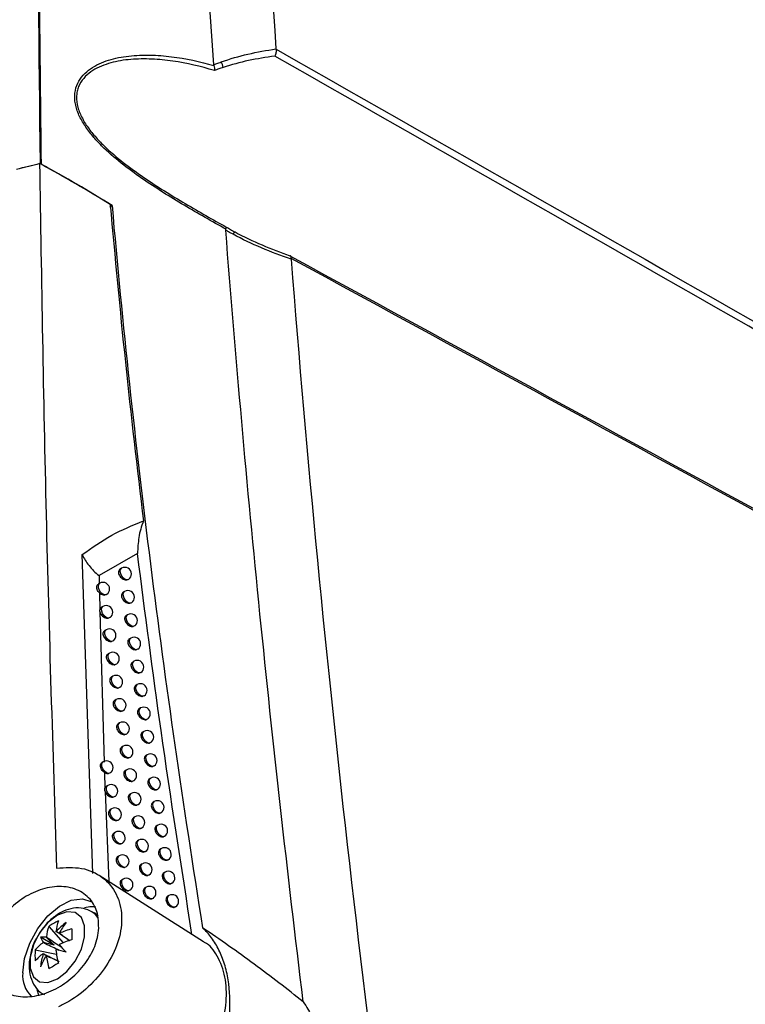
# Model space of a CAD drawing. Header units: millimetres. Extents: x 15336 to 16492, y 10123 to 11383.
# Tile 25 of 71: x 16325 to 16380, y 10346 to 10421. Entities that reach past the tile are written whole.
import ezdxf

# ---------------------------------------------------------------- set-up
doc = ezdxf.new("R2010")
doc.units = ezdxf.units.MM

msp = doc.modelspace()

# ---------------------------------------------------------------- linework, layer by layer
at = {"color": 7, "linetype": 'Continuous', "lineweight": 25}
for p, q in [((16324.717, 10409.95), (16326.47, 10410.381)), ((16331.828, 10407.084), (16331.984, 10407.174)), ((16330.522, 10356.311), (16329.722, 10380.592)), ((16333.923, 10380.663), (16330.998, 10378.993)), ((16332.711, 10379.55), (16332.611, 10379.492)), ((16330.998, 10378.993), (16331.01, 10378.37)), ((16331.047, 10378.402), (16330.945, 10378.343)), ((16331.024, 10377.667), (16331.051, 10376.379)), ((16332.94, 10377.78), (16332.841, 10377.723)), ((16331.289, 10376.634), (16331.183, 10376.573)), ((16331.054, 10376.243), (16331.051, 10376.379)), ((16331.054, 10376.243), (16331.374, 10364.788)), ((16333.173, 10376.009), (16333.076, 10375.952)), ((16331.535, 10374.864), (16331.431, 10374.804)), ((16333.411, 10374.236), (16333.315, 10374.18)), ((16331.786, 10373.092), (16331.683, 10373.033)), ((16333.653, 10372.461), (16333.558, 10372.406)), ((16332.041, 10371.319), (16331.939, 10371.26)), ((16333.899, 10370.684), (16333.805, 10370.63)), ((16332.3, 10369.543), (16332.2, 10369.486)), ((16334.149, 10368.906), (16334.056, 10368.852)), ((16332.563, 10367.766), (16332.464, 10367.709)), ((16334.404, 10367.126), (16334.312, 10367.073)), ((16332.83, 10365.988), (16332.732, 10365.931)), ((16334.663, 10365.344), (16334.572, 10365.292)), ((16331.311, 10364.806), (16331.224, 10364.756)), ((16331.402, 10363.993), (16331.444, 10362.801)), ((16333.102, 10364.207), (16333.005, 10364.151)), ((16331.665, 10363.004), (16331.563, 10362.945)), ((16334.926, 10363.56), (16334.836, 10363.509)), ((16331.453, 10362.545), (16331.731, 10355.697)), ((16333.447, 10362.4), (16333.352, 10362.345)), ((16335.193, 10361.775), (16335.104, 10361.724)), ((16331.949, 10361.224), (16331.848, 10361.166)), ((16333.725, 10360.617), (16333.631, 10360.562)), ((16335.464, 10359.988), (16335.377, 10359.937)), ((16332.237, 10359.443), (16332.137, 10359.385)), ((16334.006, 10358.831), (16333.913, 10358.778)), ((16335.74, 10358.199), (16335.653, 10358.149)), ((16332.528, 10357.659), (16332.43, 10357.603)), ((16334.291, 10357.044), (16334.2, 10356.991)), ((16336.019, 10356.409), (16335.934, 10356.359)), ((16338.951, 10351.107), (16331.013, 10356.154)), ((16332.824, 10355.874), (16332.727, 10355.818)), ((16334.581, 10355.255), (16334.49, 10355.203)), ((16336.303, 10354.617), (16336.218, 10354.568)), ((16330.673, 10353.269), (16330.46, 10353.392)), ((16330.928, 10353.073), (16330.673, 10353.269)), ((16327.173, 10352.269), (16328.253, 10351.024)), ((16327.583, 10350.838), (16326.541, 10351.44)), ((16326.139, 10350.478), (16327.757, 10350.165)), ((16326.267, 10347.458), (16326.39, 10347.056))]:
    msp.add_line(p, q, dxfattribs=at)
at = {"color": 7, "linetype": 'Continuous', "lineweight": 25, "flags": 128}
for points in [[(16333.117, 10378.66), (16332.982, 10378.697), (16332.845, 10378.798), (16332.725, 10378.948), (16332.642, 10379.125), (16332.608, 10379.3), (16332.628, 10379.447), (16332.7, 10379.542), (16332.711, 10379.55)], [(16331.439, 10377.513), (16331.291, 10377.564), (16331.144, 10377.689), (16331.024, 10377.866), (16330.955, 10378.061), (16330.948, 10378.239), (16331.005, 10378.368), (16331.047, 10378.402)], [(16333.348, 10376.891), (16333.214, 10376.926), (16333.076, 10377.027), (16332.955, 10377.177), (16332.871, 10377.354), (16332.837, 10377.53), (16332.857, 10377.677), (16332.929, 10377.773), (16332.94, 10377.78)], [(16331.683, 10375.745), (16331.535, 10375.795), (16331.387, 10375.92), (16331.267, 10376.096), (16331.198, 10376.292), (16331.191, 10376.471), (16331.248, 10376.6), (16331.289, 10376.634)], [(16333.584, 10375.119), (16333.45, 10375.153), (16333.311, 10375.254), (16333.19, 10375.404), (16333.105, 10375.581), (16333.07, 10375.758), (16333.091, 10375.906), (16333.163, 10376.002), (16333.173, 10376.009)], [(16331.932, 10373.975), (16331.784, 10374.024), (16331.635, 10374.148), (16331.515, 10374.325), (16331.444, 10374.521), (16331.437, 10374.701), (16331.494, 10374.83), (16331.535, 10374.864)], [(16333.825, 10373.346), (16333.69, 10373.379), (16333.551, 10373.479), (16333.429, 10373.629), (16333.343, 10373.807), (16333.308, 10373.984), (16333.328, 10374.133), (16333.401, 10374.229), (16333.411, 10374.236)], [(16332.186, 10372.203), (16332.037, 10372.251), (16331.888, 10372.374), (16331.766, 10372.551), (16331.695, 10372.748), (16331.688, 10372.929), (16331.745, 10373.059), (16331.786, 10373.092)], [(16334.069, 10371.572), (16333.934, 10371.603), (16333.794, 10371.702), (16333.672, 10371.852), (16333.586, 10372.031), (16333.55, 10372.208), (16333.57, 10372.358), (16333.643, 10372.455), (16333.653, 10372.461)], [(16332.443, 10370.429), (16332.309, 10370.467), (16332.173, 10370.569), (16332.054, 10370.719), (16331.972, 10370.895), (16331.938, 10371.069), (16331.958, 10371.215), (16332.029, 10371.311), (16332.041, 10371.319)], [(16334.318, 10369.795), (16334.183, 10369.825), (16334.043, 10369.923), (16333.919, 10370.074), (16333.832, 10370.253), (16333.796, 10370.431), (16333.816, 10370.581), (16333.889, 10370.678), (16333.899, 10370.684)], [(16332.705, 10368.654), (16332.571, 10368.691), (16332.434, 10368.792), (16332.314, 10368.942), (16332.231, 10369.118), (16332.197, 10369.293), (16332.217, 10369.439), (16332.288, 10369.536), (16332.3, 10369.543)], [(16334.571, 10368.017), (16334.436, 10368.046), (16334.295, 10368.143), (16334.171, 10368.293), (16334.083, 10368.473), (16334.046, 10368.652), (16334.067, 10368.803), (16334.14, 10368.9), (16334.149, 10368.906)], [(16332.971, 10366.877), (16332.836, 10366.913), (16332.699, 10367.013), (16332.579, 10367.163), (16332.495, 10367.34), (16332.46, 10367.515), (16332.48, 10367.662), (16332.551, 10367.759), (16332.563, 10367.766)], [(16334.829, 10366.237), (16334.694, 10366.264), (16334.552, 10366.361), (16334.427, 10366.511), (16334.338, 10366.691), (16334.301, 10366.871), (16334.321, 10367.023), (16334.395, 10367.12), (16334.404, 10367.126)], [(16333.241, 10365.098), (16333.106, 10365.132), (16332.968, 10365.232), (16332.847, 10365.383), (16332.762, 10365.559), (16332.727, 10365.736), (16332.747, 10365.883), (16332.819, 10365.98), (16332.83, 10365.988)], [(16335.091, 10364.455), (16334.955, 10364.481), (16334.813, 10364.577), (16334.687, 10364.727), (16334.598, 10364.908), (16334.56, 10365.089), (16334.58, 10365.241), (16334.654, 10365.339), (16334.663, 10365.344)], [(16331.709, 10363.917), (16331.561, 10363.965), (16331.412, 10364.089), (16331.291, 10364.265), (16331.22, 10364.462), (16331.212, 10364.642), (16331.269, 10364.772), (16331.311, 10364.806)], [(16333.515, 10363.318), (16333.38, 10363.351), (16333.241, 10363.45), (16333.12, 10363.6), (16333.034, 10363.777), (16332.999, 10363.954), (16333.018, 10364.103), (16333.09, 10364.2), (16333.102, 10364.207)], [(16332.066, 10362.115), (16331.917, 10362.161), (16331.768, 10362.284), (16331.646, 10362.461), (16331.574, 10362.658), (16331.566, 10362.839), (16331.623, 10362.97), (16331.665, 10363.004)], [(16335.357, 10362.672), (16335.221, 10362.696), (16335.078, 10362.791), (16334.951, 10362.942), (16334.861, 10363.123), (16334.823, 10363.305), (16334.843, 10363.457), (16334.918, 10363.556), (16334.926, 10363.56)], [(16333.864, 10361.511), (16333.729, 10361.542), (16333.589, 10361.641), (16333.467, 10361.791), (16333.38, 10361.969), (16333.344, 10362.147), (16333.364, 10362.296), (16333.437, 10362.393), (16333.447, 10362.4)], [(16335.627, 10360.887), (16335.492, 10360.909), (16335.348, 10361.004), (16335.22, 10361.154), (16335.129, 10361.336), (16335.09, 10361.519), (16335.11, 10361.672), (16335.186, 10361.771), (16335.193, 10361.775)], [(16332.353, 10360.335), (16332.219, 10360.372), (16332.082, 10360.473), (16331.963, 10360.623), (16331.88, 10360.798), (16331.846, 10360.973), (16331.865, 10361.119), (16331.936, 10361.216), (16331.949, 10361.224)], [(16334.144, 10359.727), (16334.009, 10359.757), (16333.869, 10359.855), (16333.745, 10360.005), (16333.658, 10360.184), (16333.622, 10360.362), (16333.641, 10360.512), (16333.714, 10360.61), (16333.725, 10360.617)], [(16335.902, 10359.101), (16335.766, 10359.121), (16335.621, 10359.214), (16335.492, 10359.365), (16335.401, 10359.547), (16335.361, 10359.731), (16335.381, 10359.885), (16335.457, 10359.984), (16335.464, 10359.988)], [(16332.643, 10358.553), (16332.509, 10358.589), (16332.372, 10358.689), (16332.252, 10358.839), (16332.168, 10359.015), (16332.134, 10359.191), (16332.153, 10359.338), (16332.224, 10359.435), (16332.237, 10359.443)], [(16334.429, 10357.942), (16334.293, 10357.971), (16334.152, 10358.068), (16334.028, 10358.218), (16333.94, 10358.397), (16333.903, 10358.576), (16333.923, 10358.727), (16333.996, 10358.825), (16334.006, 10358.831)], [(16336.181, 10357.312), (16336.045, 10357.331), (16335.899, 10357.423), (16335.769, 10357.574), (16335.676, 10357.757), (16335.637, 10357.942), (16335.657, 10358.097), (16335.733, 10358.195), (16335.74, 10358.199)], [(16332.938, 10356.77), (16332.804, 10356.804), (16332.666, 10356.904), (16332.545, 10357.054), (16332.461, 10357.231), (16332.425, 10357.406), (16332.445, 10357.554), (16332.516, 10357.651), (16332.528, 10357.659)], [(16334.717, 10356.155), (16334.582, 10356.182), (16334.44, 10356.279), (16334.315, 10356.429), (16334.226, 10356.609), (16334.189, 10356.789), (16334.208, 10356.94), (16334.282, 10357.038), (16334.291, 10357.044)], [(16336.464, 10355.523), (16336.328, 10355.539), (16336.181, 10355.631), (16336.05, 10355.781), (16335.957, 10355.965), (16335.916, 10356.151), (16335.936, 10356.306), (16336.013, 10356.405), (16336.019, 10356.409)], [(16333.237, 10354.985), (16333.102, 10355.018), (16332.964, 10355.117), (16332.842, 10355.267), (16332.757, 10355.444), (16332.721, 10355.621), (16332.741, 10355.769), (16332.812, 10355.867), (16332.824, 10355.874)], [(16335.01, 10354.367), (16334.874, 10354.392), (16334.732, 10354.488), (16334.606, 10354.638), (16334.516, 10354.818), (16334.478, 10354.999), (16334.498, 10355.151), (16334.572, 10355.25), (16334.581, 10355.255)], [(16325.192, 10348.729), (16325.326, 10349.835), (16325.717, 10350.998), (16326.33, 10352.114), (16327.11, 10353.085), (16327.989, 10353.824), (16328.887, 10354.264), (16329.726, 10354.368), (16330.378, 10354.16)], [(16336.751, 10353.731), (16336.615, 10353.746), (16336.468, 10353.836), (16336.336, 10353.987), (16336.241, 10354.171), (16336.2, 10354.358), (16336.22, 10354.514), (16336.298, 10354.614), (16336.303, 10354.617)], [(16327.829, 10348.268), (16328.548, 10348.83), (16329.18, 10349.617), (16329.65, 10350.533), (16329.899, 10351.47), (16329.899, 10352.313), (16329.65, 10352.961), (16329.18, 10353.336), (16328.548, 10353.393), (16327.829, 10353.124), (16327.11, 10352.562), (16326.477, 10351.776), (16326.008, 10350.859), (16325.758, 10349.922), (16325.758, 10349.079), (16326.008, 10348.431), (16326.477, 10348.056), (16327.11, 10348), (16327.829, 10348.268)], [(16330.735, 10353.774), (16330.299, 10353.768), (16329.883, 10353.677)], [(16330.912, 10352.949), (16330.724, 10353.188), (16330.457, 10353.394)]]:
    msp.add_lwpolyline(points, dxfattribs=at)
at = {"color": 7, "linetype": 'Continuous', "lineweight": 25}
for centre, radius, start, end in [((16339.221, 10417.493), 1.237, 9.25562, 29.97441), ((16341.556, 10404.833), 0.391, 122.58287, 157.046), ((16332.961, 10379.117), 0.5, 0, 119.99731), ((16332.961, 10379.117), 0.5, 305.74385, 0), ((16331.297, 10377.969), 0.5, 0, 119.99731), ((16331.297, 10377.969), 0.5, 307.34118, 0), ((16333.19, 10377.347), 0.5, 0, 119.99731), ((16333.19, 10377.347), 0.5, 305.48318, 0), ((16331.539, 10376.201), 0.5, 0, 119.99731), ((16331.539, 10376.201), 0.5, 307.04553, 0), ((16333.423, 10375.576), 0.5, 0, 119.99731), ((16331.785, 10374.431), 0.5, 0, 119.99731), ((16333.423, 10375.576), 0.5, 305.22555, 0), ((16331.785, 10374.431), 0.5, 306.75303, 0), ((16333.661, 10373.803), 0.5, 0, 119.99731), ((16333.661, 10373.803), 0.5, 304.97114, 0), ((16332.036, 10372.659), 0.5, 0, 119.99731), ((16332.036, 10372.659), 0.5, 306.46385, 0), ((16333.903, 10372.028), 0.5, 0, 119.99731), ((16333.903, 10372.028), 0.5, 304.72009, 0), ((16332.291, 10370.886), 0.5, 0, 119.99731), ((16332.291, 10370.886), 0.5, 306.17815, 0), ((16334.149, 10370.251), 0.5, 0, 119.99731), ((16334.149, 10370.251), 0.5, 304.47254, 0), ((16332.55, 10369.11), 0.5, 0, 119.99731), ((16332.55, 10369.11), 0.5, 305.8961, 0), ((16334.399, 10368.473), 0.5, 360, 119.99731), ((16334.399, 10368.473), 0.5, 304.22864, 360), ((16332.813, 10367.333), 0.5, 0, 119.99731), ((16332.813, 10367.333), 0.5, 305.61785, 0), ((16334.654, 10366.693), 0.5, 0, 119.99731), ((16334.654, 10366.693), 0.5, 303.98852, 0), ((16333.08, 10365.555), 0.5, 0, 119.99731), ((16333.08, 10365.555), 0.5, 305.34354, 0), ((16334.913, 10364.911), 0.5, 0, 119.99731), ((16331.561, 10364.373), 0.5, 0, 119.99731), ((16334.913, 10364.911), 0.5, 303.75228, 0), ((16331.561, 10364.373), 0.5, 306.6628, 0), ((16333.352, 10363.774), 0.5, 0, 119.99731), ((16333.352, 10363.774), 0.5, 305.07333, 0), ((16331.915, 10362.571), 0.5, 0, 119.99731), ((16335.176, 10363.127), 0.5, 0, 119.99731), ((16335.176, 10363.127), 0.5, 303.52003, 0), ((16331.915, 10362.571), 0.5, 306.30006, 0), ((16333.697, 10361.967), 0.5, 0, 119.99731), ((16333.697, 10361.967), 0.5, 304.74732, 0), ((16335.443, 10361.342), 0.5, 0, 119.99731), ((16332.199, 10360.791), 0.5, 0, 119.99731), ((16332.199, 10360.791), 0.5, 306.00812, 0), ((16333.975, 10360.184), 0.5, 0, 119.99731), ((16335.443, 10361.342), 0.5, 303.29187, 0), ((16333.975, 10360.184), 0.5, 304.48872, 0), ((16335.714, 10359.555), 0.5, 0, 119.99731), ((16332.487, 10359.01), 0.5, 0, 119.99731), ((16335.714, 10359.555), 0.5, 303.06785, 0), ((16332.487, 10359.01), 0.5, 305.7205, 0), ((16334.256, 10358.398), 0.5, 0, 119.99731), ((16332.778, 10357.226), 0.5, 0, 119.99731), ((16334.256, 10358.398), 0.5, 304.2345, 0), ((16335.99, 10357.766), 0.5, 0, 119.99731), ((16335.99, 10357.766), 0.5, 302.84803, 0), ((16332.778, 10357.226), 0.5, 305.43735, 0), ((16334.541, 10356.611), 0.5, 0, 119.99731), ((16334.541, 10356.611), 0.5, 303.98478, 0), ((16336.269, 10355.976), 0.5, 0, 119.99731), ((16333.074, 10355.441), 0.5, 0, 119.99731), ((16333.074, 10355.441), 0.5, 305.15878, 0), ((16336.269, 10355.976), 0.5, 302.63243, 0), ((16334.831, 10354.822), 0.5, 0, 119.99731), ((16334.831, 10354.822), 0.5, 303.73965, 0), ((16336.553, 10354.184), 0.5, 0, 119.99731), ((16336.553, 10354.184), 0.5, 302.42104, 0), ((16329.688, 10348.754), 4.322, 114.41448, 125.58014), ((16331.661, 10351.391), 3.977, 160.94251, 172.7771), ((16332.538, 10347.256), 6.677, 127.3542, 136.05953), ((16334.904, 10347.743), 8.026, 143.08991, 149.97661), ((16330.932, 10350.97), 3.977, 160.94251, 172.7771), ((16327.672, 10351.5), 0.394, 81.61704, 83.82756), ((16327.646, 10351.515), 0.394, 36.16344, 38.37367), ((16331.087, 10344.503), 7.888, 105.83196, 113.32458), ((16341.808, 10351.672), 12.88, 178.12904, 181.87096), ((16329.142, 10347.872), 3.977, 127.22027, 139.05585), ((16326.8, 10349.721), 1.739, 84.36132, 98.59216), ((16328.16, 10352.074), 1.739, 201.39277, 215.62609), ((16328.272, 10350.43), 1.652, 157.52421, 158.37381), ((16328.281, 10350.445), 1.652, 141.62597, 142.47561), ((16331.087, 10343.662), 7.888, 105.83196, 113.32458), ((16330.441, 10350.058), 4.323, 174.41747, 185.58253), ((16329.142, 10347.031), 3.977, 127.22027, 139.05585), ((16333.163, 10348.338), 6.677, 163.9403, 172.64573), ((16327.055, 10350.43), 0.394, 216.16344, 218.37367), ((16326.42, 10351.499), 1.652, 321.62597, 322.47561), ((16335.549, 10351.391), 7.888, 186.67283, 194.16595), ((16260.232, 10060.394), 297.849, 76.75243, 76.90192), ((16326.428, 10351.515), 1.652, 337.52421, 338.37381), ((16542.518, 10551.604), 293.813, 223.09094, 223.24249), ((16333.923, 10346.046), 8.025, 150.02336, 156.91043), ((16327.029, 10350.445), 0.394, 261.61703, 263.82756), ((16334.821, 10350.97), 7.888, 186.67283, 194.16595), ((16333.974, 10338.1), 12.881, 118.12666, 121.86797), ((16327.396, 10348.518), 2.214, 174.53765, 225.21781)]:
    msp.add_arc(centre, radius, start, end, dxfattribs=at)
for centre, major_axis, ratio, start_param, end_param in [((16327.527, 10350.93), (3.404, -2.148), 0.229118, 1.52409, 1.655403), ((16327.475, 10350.563), (3.587, -0.99), 0.078991, 1.562573, 1.797176), ((16327.767, 10351.069), (2.651, -2.611), 0.078957, 4.485994, 4.720597), ((16327.475, 10350.84), (3.562, -1.874), 0.229122, 4.627769, 4.759536)]:
    msp.add_ellipse(centre, major_axis=major_axis, ratio=ratio, start_param=start_param, end_param=end_param, dxfattribs=at)
for points in [[(16327.425, 10510.749), (16326.386, 10477.722), (16326.081, 10444.256), (16326.513, 10410.392)], [(16341.981, 10507.169), (16341.678, 10478.421), (16342.506, 10449.025), (16344.464, 10419.099)], [(16340.293, 10418.111), (16341.615, 10418.584), (16343.021, 10418.898), (16344.464, 10419.099)], [(16344.386, 10418.548), (16343.025, 10418.379), (16341.697, 10418.108), (16340.442, 10417.692)], [(16429.843, 10369.729), (16401.362, 10386.035), (16372.875, 10402.304), (16344.386, 10418.548)], [(16344.464, 10419.099), (16344.464, 10419.093), (16344.465, 10419.087), (16344.465, 10419.082)], [(16344.465, 10419.082), (16373.003, 10402.831), (16401.541, 10386.558), (16430.079, 10370.249)], [(16339.734, 10417.837), (16339.728, 10417.856), (16339.724, 10417.876), (16339.723, 10417.895)], [(16339.734, 10417.837), (16339.77, 10417.719), (16339.784, 10417.579), (16339.774, 10417.453)], [(16324.72, 10409.95), (16325.316, 10410.099), (16325.914, 10410.246), (16326.513, 10410.392)], [(16331.984, 10407.174), (16330.229, 10408.281), (16328.429, 10409.33), (16326.585, 10410.32)], [(16340.64, 10405.295), (16340.637, 10405.324), (16340.639, 10405.352), (16340.648, 10405.375)], [(16345.613, 10403.097), (16344.09, 10403.609), (16342.603, 10404.23), (16341.196, 10404.986)], [(16341.346, 10405.163), (16342.683, 10404.444), (16344.09, 10403.847), (16345.529, 10403.347)], [(16345.529, 10403.347), (16373.637, 10388.008), (16401.743, 10372.69), (16429.843, 10357.404)], [(16345.614, 10403.152), (16345.612, 10403.135), (16345.612, 10403.116), (16345.613, 10403.097)], [(16345.613, 10403.097), (16347.997, 10372.652), (16351.535, 10341.687), (16356.21, 10310.325)], [(16430.079, 10357.155), (16401.924, 10372.457), (16373.769, 10387.793), (16345.614, 10403.152)]]:
    msp.add_open_spline(points, degree=3, dxfattribs=at)
for points, knots in [([(16327.482, 10510.73), (16327.352, 10506.6), (16327.236, 10502.461), (16327.025, 10494.171), (16326.93, 10490.02), (16326.68, 10477.546), (16326.559, 10469.204), (16326.411, 10452.467), (16326.38, 10444.074), (16326.406, 10431.445), (16326.426, 10427.229), (16326.488, 10418.784), (16326.529, 10414.556), (16326.585, 10410.32)], [0, 0, 0, 0, 0.125, 0.125, 0.25, 0.25, 0.5, 0.5, 0.75, 0.75, 0.875, 0.875, 1, 1, 1, 1]), ([(16339.723, 10417.895), (16338.667, 10433.459), (16337.907, 10448.881), (16337.215, 10471.767), (16337.057, 10479.355), (16336.93, 10490.677), (16336.907, 10494.441), (16336.898, 10501.949), (16336.913, 10505.693), (16336.942, 10509.427)], [0, 0, 0, 0, 0.5, 0.5, 0.75, 0.75, 0.875, 0.875, 1, 1, 1, 1]), ([(16340.648, 10405.375), (16339.603, 10405.958), (16338.539, 10406.56), (16336.403, 10407.831), (16335.327, 10408.499), (16333.725, 10409.611), (16333.191, 10410.002), (16332.162, 10410.824), (16331.663, 10411.256), (16330.958, 10411.959), (16330.731, 10412.204), (16330.307, 10412.705), (16330.109, 10412.964), (16329.754, 10413.501), (16329.595, 10413.781), (16329.407, 10414.204), (16329.352, 10414.346), (16329.26, 10414.632), (16329.223, 10414.776), (16329.143, 10415.2), (16329.131, 10415.477), (16329.193, 10416.01), (16329.266, 10416.259), (16329.481, 10416.712), (16329.624, 10416.92), (16329.955, 10417.288), (16330.144, 10417.449), (16330.555, 10417.736), (16330.776, 10417.861), (16331.236, 10418.075), (16331.475, 10418.166), (16332.213, 10418.399), (16332.735, 10418.5), (16333.795, 10418.622), (16334.334, 10418.642), (16335.423, 10418.62), (16335.967, 10418.578), (16337.594, 10418.376), (16338.671, 10418.142), (16339.734, 10417.837)], [0, 0, 0, 0, 0.125, 0.125, 0.25, 0.25, 0.3125, 0.3125, 0.375, 0.375, 0.40625, 0.40625, 0.4375, 0.4375, 0.46875, 0.46875, 0.484375, 0.484375, 0.5, 0.5, 0.53125, 0.53125, 0.5625, 0.5625, 0.59375, 0.59375, 0.625, 0.625, 0.65625, 0.65625, 0.6875, 0.6875, 0.75, 0.75, 0.8125, 0.8125, 0.875, 0.875, 1, 1, 1, 1]), ([(16344.465, 10419.082), (16344.475, 10418.999), (16344.472, 10418.905), (16344.444, 10418.72), (16344.419, 10418.627), (16344.386, 10418.548)], [0, 0, 0, 0, 0.5, 0.5, 1, 1, 1, 1]), ([(16339.774, 10417.453), (16338.732, 10417.769), (16337.675, 10418.016), (16336.078, 10418.248), (16335.544, 10418.302), (16334.474, 10418.35), (16333.942, 10418.345), (16332.896, 10418.257), (16332.379, 10418.174), (16331.644, 10417.972), (16331.406, 10417.891), (16330.946, 10417.699), (16330.724, 10417.586), (16330.309, 10417.32), (16330.118, 10417.17), (16329.78, 10416.823), (16329.632, 10416.624), (16329.466, 10416.296), (16329.419, 10416.182), (16329.345, 10415.941), (16329.318, 10415.814), (16329.269, 10415.421), (16329.282, 10415.148), (16329.366, 10414.728), (16329.405, 10414.585), (16329.5, 10414.303), (16329.557, 10414.163), (16329.752, 10413.746), (16329.914, 10413.471), (16330.276, 10412.945), (16330.476, 10412.693), (16330.903, 10412.203), (16331.132, 10411.964), (16331.835, 10411.28), (16332.33, 10410.859), (16333.349, 10410.059), (16333.876, 10409.679), (16335.453, 10408.596), (16336.51, 10407.943), (16338.608, 10406.699), (16339.652, 10406.108), (16340.677, 10405.537)], [0, 0, 0, 0, 0.125, 0.125, 0.1875, 0.1875, 0.25, 0.25, 0.3125, 0.3125, 0.34375, 0.34375, 0.375, 0.375, 0.40625, 0.40625, 0.4375, 0.4375, 0.453125, 0.453125, 0.46875, 0.46875, 0.5, 0.5, 0.515625, 0.515625, 0.53125, 0.53125, 0.5625, 0.5625, 0.59375, 0.59375, 0.625, 0.625, 0.6875, 0.6875, 0.75, 0.75, 0.875, 0.875, 1, 1, 1, 1]), ([(16339.723, 10417.895), (16339.8, 10417.926), (16339.878, 10417.956), (16339.956, 10417.986), (16340.067, 10418.029), (16340.18, 10418.071), (16340.293, 10418.111)], [0, 0, 0, 0, 0.0002727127, 0.0002727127, 0.0002727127, 0.0006620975, 0.0006620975, 0.0006620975, 0.0006620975]), ([(16340.442, 10417.692), (16340.331, 10417.655), (16340.221, 10417.618), (16340.112, 10417.579), (16339.998, 10417.538), (16339.886, 10417.496), (16339.774, 10417.453)], [0, 0, 0, 0, 0.0003802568, 0.0003802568, 0.0003802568, 0.0007749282, 0.0007749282, 0.0007749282, 0.0007749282]), ([(16326.47, 10410.381), (16326.611, 10401.477), (16326.891, 10383.666), (16327.476, 10365.695), (16327.768, 10356.709)], [0, 0, 0, 0, 0.499957, 1, 1, 1, 1]), ([(16331.84, 10407.265), (16330.108, 10408.31), (16328.339, 10409.378), (16326.508, 10410.361), (16326.47, 10410.381)], [0, 0, 0, 0, 0.979187, 1, 1, 1, 1]), ([(16331.84, 10407.265), (16332.209, 10403.268), (16332.947, 10395.273), (16333.898, 10387.193), (16334.374, 10383.152)], [0, 0, 0, 0, 0.4998843, 1, 1, 1, 1]), ([(16331.984, 10407.174), (16332.774, 10398.145), (16333.754, 10389.05), (16336.06, 10370.712), (16337.389, 10361.465), (16338.881, 10352.158)], [0, 0, 0, 0, 0.5, 0.5, 1, 1, 1, 1]), ([(16346.542, 10346.527), (16345.329, 10356.417), (16344.23, 10366.263), (16342.262, 10385.855), (16341.393, 10395.6), (16340.64, 10405.295)], [0, 0, 0, 0, 0.5, 0.5, 1, 1, 1, 1]), ([(16341.196, 10404.986), (16341.078, 10405.049), (16340.961, 10405.113), (16340.845, 10405.179), (16340.776, 10405.217), (16340.708, 10405.256), (16340.64, 10405.295)], [0, 0, 0, 0, 0.0004035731, 0.0004035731, 0.0004035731, 0.0006413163, 0.0006413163, 0.0006413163, 0.0006413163]), ([(16340.648, 10405.375), (16340.666, 10405.42), (16340.677, 10405.457), (16340.686, 10405.512), (16340.685, 10405.53), (16340.677, 10405.537)], [0, 0, 0, 0, 0.5, 0.5, 1, 1, 1, 1]), ([(16340.677, 10405.537), (16340.784, 10405.474), (16340.892, 10405.413), (16341.001, 10405.352), (16341.115, 10405.288), (16341.23, 10405.225), (16341.346, 10405.163)], [0, 0, 0, 0, 0.000375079, 0.000375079, 0.000375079, 0.0007702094, 0.0007702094, 0.0007702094, 0.0007702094]), ([(16345.614, 10403.152), (16345.624, 10403.223), (16345.62, 10403.278), (16345.59, 10403.345), (16345.563, 10403.357), (16345.529, 10403.347)], [0, 0, 0, 0, 0.5, 0.5, 1, 1, 1, 1]), ([(16329.722, 10380.592), (16330.451, 10381.112), (16331.904, 10382.147), (16333.553, 10382.818), (16334.374, 10383.152)], [0, 0, 0, 0, 0.501776, 1, 1, 1, 1]), ([(16334.374, 10383.152), (16334.3, 10382.945), (16334.151, 10382.53), (16333.973, 10381.684), (16333.943, 10381.071), (16333.923, 10380.663)], [0, 0, 0, 0, 0.250138, 0.500884, 1, 1, 1, 1]), ([(16329.722, 10380.592), (16329.787, 10380.45), (16329.917, 10380.165), (16330.233, 10379.754), (16330.568, 10379.35), (16330.855, 10379.112), (16330.998, 10378.993)], [0, 0, 0, 0, 0.249947, 0.500157, 0.750421, 1, 1, 1, 1]), ([(16338.07, 10351.667), (16337.26, 10356.85), (16335.741, 10366.572), (16334.502, 10376.178), (16333.923, 10380.663)], [0, 0, 0, 0, 0.533127, 1, 1, 1, 1]), ([(16332.611, 10379.492), (16332.578, 10379.466), (16332.512, 10379.415), (16332.471, 10379.29), (16332.479, 10379.149), (16332.535, 10379.004), (16332.631, 10378.869), (16332.761, 10378.756), (16332.911, 10378.68), (16333.034, 10378.654), (16333.099, 10378.659), (16333.117, 10378.66)], [0, 0, 0, 0, 0.122846, 0.241686, 0.356955, 0.470917, 0.586247, 0.704941, 0.827595, 0.95311, 1, 1, 1, 1]), ([(16333.25, 10378.714), (16333.245, 10378.709), (16333.212, 10378.675), (16333.16, 10378.667), (16333.117, 10378.66)], [0, 0, 0, 0, 0.169061, 1, 1, 1, 1]), ([(16331.024, 10377.667), (16330.987, 10377.706), (16330.913, 10377.783), (16330.847, 10377.932), (16330.818, 10378.079), (16330.833, 10378.21), (16330.875, 10378.3), (16330.929, 10378.328), (16330.948, 10378.337)], [0, 0, 0, 0, 0.175372, 0.35032, 0.531693, 0.715093, 0.898719, 1, 1, 1, 1]), ([(16331.024, 10377.667), (16331.046, 10377.649), (16331.114, 10377.596), (16331.244, 10377.533), (16331.364, 10377.51), (16331.426, 10377.512), (16331.439, 10377.513)], [0, 0, 0, 0, 0.174076, 0.533618, 0.90325, 1, 1, 1, 1]), ([(16331.598, 10377.574), (16331.593, 10377.57), (16331.562, 10377.535), (16331.502, 10377.52), (16331.448, 10377.514), (16331.439, 10377.513)], [0, 0, 0, 0, 0.116923, 0.847812, 1, 1, 1, 1]), ([(16332.841, 10377.723), (16332.808, 10377.697), (16332.743, 10377.646), (16332.702, 10377.521), (16332.709, 10377.381), (16332.765, 10377.235), (16332.862, 10377.1), (16332.991, 10376.987), (16333.14, 10376.91), (16333.264, 10376.884), (16333.33, 10376.889), (16333.348, 10376.891)], [0, 0, 0, 0, 0.1224199, 0.2409597, 0.3560455, 0.4698547, 0.5849768, 0.703348, 0.8255462, 0.9505097, 1, 1, 1, 1]), ([(16331.184, 10376.573), (16331.149, 10376.547), (16331.084, 10376.499), (16331.062, 10376.417), (16331.051, 10376.379)], [0, 0, 0, 0, 0.536723, 1, 1, 1, 1]), ([(16333.477, 10376.944), (16333.472, 10376.938), (16333.44, 10376.905), (16333.39, 10376.897), (16333.348, 10376.891)], [0, 0, 0, 0, 0.180313, 1, 1, 1, 1]), ([(16331.054, 10376.242), (16331.055, 10376.238), (16331.066, 10376.186), (16331.105, 10376.085), (16331.203, 10375.952), (16331.334, 10375.84), (16331.487, 10375.764), (16331.607, 10375.741), (16331.67, 10375.744), (16331.683, 10375.745)], [0, 0, 0, 0, 0.018723, 0.1944, 0.372568, 0.556768, 0.748094, 0.944628, 1, 1, 1, 1]), ([(16331.838, 10375.805), (16331.833, 10375.8), (16331.802, 10375.765), (16331.743, 10375.751), (16331.691, 10375.746), (16331.683, 10375.745)], [0, 0, 0, 0, 0.122571, 0.871824, 1, 1, 1, 1]), ([(16333.076, 10375.952), (16333.043, 10375.927), (16332.978, 10375.876), (16332.937, 10375.751), (16332.944, 10375.61), (16333, 10375.465), (16333.096, 10375.329), (16333.225, 10375.216), (16333.374, 10375.139), (16333.498, 10375.113), (16333.565, 10375.118), (16333.584, 10375.119)], [0, 0, 0, 0, 0.121989, 0.24022, 0.355111, 0.468756, 0.58366, 0.701701, 0.823439, 0.947849, 1, 1, 1, 1]), ([(16333.709, 10375.171), (16333.703, 10375.165), (16333.672, 10375.134), (16333.623, 10375.126), (16333.584, 10375.119)], [0, 0, 0, 0, 0.193028, 1, 1, 1, 1]), ([(16331.431, 10374.804), (16331.397, 10374.778), (16331.331, 10374.726), (16331.289, 10374.6), (16331.297, 10374.46), (16331.353, 10374.316), (16331.451, 10374.182), (16331.581, 10374.071), (16331.734, 10373.994), (16331.854, 10373.971), (16331.918, 10373.974), (16331.932, 10373.975)], [0, 0, 0, 0, 0.1242341, 0.2440657, 0.3598617, 0.4742075, 0.5901111, 0.7098105, 0.8339967, 0.961461, 1, 1, 1, 1]), ([(16333.315, 10374.18), (16333.282, 10374.154), (16333.217, 10374.104), (16333.176, 10373.979), (16333.184, 10373.838), (16333.239, 10373.692), (16333.335, 10373.556), (16333.463, 10373.443), (16333.612, 10373.365), (16333.737, 10373.339), (16333.804, 10373.345), (16333.825, 10373.346)], [0, 0, 0, 0, 0.121554, 0.239467, 0.354151, 0.46762, 0.582297, 0.7, 0.821272, 0.945125, 1, 1, 1, 1]), ([(16332.082, 10374.033), (16332.078, 10374.028), (16332.046, 10373.994), (16331.988, 10373.981), (16331.938, 10373.975), (16331.932, 10373.975)], [0, 0, 0, 0, 0.129055, 0.897889, 1, 1, 1, 1]), ([(16331.683, 10373.033), (16331.649, 10373.007), (16331.583, 10372.955), (16331.542, 10372.83), (16331.55, 10372.689), (16331.606, 10372.545), (16331.703, 10372.411), (16331.833, 10372.299), (16331.985, 10372.223), (16332.106, 10372.198), (16332.17, 10372.202), (16332.186, 10372.203)], [0, 0, 0, 0, 0.1238, 0.243347, 0.358992, 0.47322, 0.588943, 0.70833, 0.832053, 0.958941, 1, 1, 1, 1]), ([(16333.945, 10373.397), (16333.938, 10373.391), (16333.908, 10373.36), (16333.862, 10373.353), (16333.825, 10373.346)], [0, 0, 0, 0, 0.2074, 1, 1, 1, 1]), ([(16332.331, 10372.26), (16332.326, 10372.255), (16332.292, 10372.218), (16332.235, 10372.21), (16332.186, 10372.203)], [0, 0, 0, 0, 0.136629, 1, 1, 1, 1]), ([(16333.558, 10372.406), (16333.525, 10372.38), (16333.46, 10372.33), (16333.419, 10372.205), (16333.427, 10372.064), (16333.482, 10371.918), (16333.578, 10371.782), (16333.706, 10371.668), (16333.854, 10371.591), (16333.98, 10371.564), (16334.048, 10371.57), (16334.069, 10371.572)], [0, 0, 0, 0, 0.1211141, 0.2386995, 0.353165, 0.4664469, 0.5808851, 0.6982419, 0.8190445, 0.942337, 1, 1, 1, 1]), ([(16331.939, 10371.26), (16331.906, 10371.234), (16331.84, 10371.183), (16331.798, 10371.057), (16331.806, 10370.917), (16331.862, 10370.772), (16331.959, 10370.638), (16332.089, 10370.525), (16332.24, 10370.449), (16332.362, 10370.424), (16332.426, 10370.428), (16332.443, 10370.429)], [0, 0, 0, 0, 0.123362, 0.242617, 0.358098, 0.472198, 0.587729, 0.706798, 0.830053, 0.956364, 1, 1, 1, 1]), ([(16334.185, 10371.621), (16334.178, 10371.614), (16334.149, 10371.585), (16334.104, 10371.578), (16334.069, 10371.572)], [0, 0, 0, 0, 0.22366, 1, 1, 1, 1]), ([(16332.584, 10370.485), (16332.579, 10370.48), (16332.545, 10370.444), (16332.49, 10370.436), (16332.443, 10370.429)], [0, 0, 0, 0, 0.145029, 1, 1, 1, 1]), ([(16333.805, 10370.63), (16333.772, 10370.604), (16333.708, 10370.554), (16333.667, 10370.429), (16333.675, 10370.288), (16333.73, 10370.142), (16333.825, 10370.005), (16333.953, 10369.891), (16334.101, 10369.814), (16334.227, 10369.786), (16334.296, 10369.793), (16334.318, 10369.795)], [0, 0, 0, 0, 0.120669, 0.237917, 0.352152, 0.465235, 0.579424, 0.696427, 0.816754, 0.939483, 1, 1, 1, 1]), ([(16334.429, 10369.843), (16334.422, 10369.836), (16334.394, 10369.809), (16334.351, 10369.801), (16334.318, 10369.795)], [0, 0, 0, 0, 0.242079, 1, 1, 1, 1]), ([(16332.2, 10369.485), (16332.166, 10369.46), (16332.1, 10369.409), (16332.059, 10369.283), (16332.067, 10369.143), (16332.122, 10368.998), (16332.219, 10368.863), (16332.349, 10368.75), (16332.499, 10368.674), (16332.622, 10368.648), (16332.687, 10368.653), (16332.705, 10368.654)], [0, 0, 0, 0, 0.122922, 0.241874, 0.357181, 0.471139, 0.58647, 0.705213, 0.827996, 0.953729, 1, 1, 1, 1]), ([(16332.841, 10368.709), (16332.835, 10368.703), (16332.803, 10368.669), (16332.75, 10368.661), (16332.705, 10368.654)], [0, 0, 0, 0, 0.154595, 1, 1, 1, 1]), ([(16334.056, 10368.852), (16334.024, 10368.827), (16333.96, 10368.777), (16333.919, 10368.652), (16333.926, 10368.511), (16333.981, 10368.364), (16334.077, 10368.227), (16334.204, 10368.113), (16334.351, 10368.035), (16334.479, 10368.007), (16334.548, 10368.014), (16334.571, 10368.017)], [0, 0, 0, 0, 0.120219, 0.23712, 0.351113, 0.463983, 0.577913, 0.694553, 0.814399, 0.936561, 1, 1, 1, 1]), ([(16332.464, 10367.709), (16332.431, 10367.683), (16332.365, 10367.632), (16332.324, 10367.507), (16332.332, 10367.366), (16332.387, 10367.221), (16332.484, 10367.086), (16332.613, 10366.973), (16332.763, 10366.896), (16332.886, 10366.871), (16332.952, 10366.876), (16332.971, 10366.877)], [0, 0, 0, 0, 0.122478, 0.241119, 0.356239, 0.470044, 0.585164, 0.703573, 0.825881, 0.951035, 1, 1, 1, 1]), ([(16334.677, 10368.064), (16334.67, 10368.057), (16334.643, 10368.03), (16334.602, 10368.023), (16334.571, 10368.017)], [0, 0, 0, 0, 0.262982, 1, 1, 1, 1]), ([(16333.102, 10366.93), (16333.096, 10366.925), (16333.064, 10366.892), (16333.013, 10366.884), (16332.971, 10366.877)], [0, 0, 0, 0, 0.165473, 1, 1, 1, 1]), ([(16334.312, 10367.073), (16334.28, 10367.047), (16334.216, 10366.997), (16334.175, 10366.873), (16334.183, 10366.731), (16334.237, 10366.585), (16334.333, 10366.448), (16334.46, 10366.333), (16334.606, 10366.255), (16334.735, 10366.227), (16334.804, 10366.234), (16334.829, 10366.237)], [0, 0, 0, 0, 0.119763, 0.236307, 0.350045, 0.462691, 0.57635, 0.692619, 0.811978, 0.93357, 1, 1, 1, 1]), ([(16332.732, 10365.931), (16332.699, 10365.905), (16332.634, 10365.855), (16332.593, 10365.729), (16332.6, 10365.589), (16332.656, 10365.443), (16332.752, 10365.308), (16332.881, 10365.194), (16333.03, 10365.117), (16333.155, 10365.091), (16333.221, 10365.097), (16333.241, 10365.098)], [0, 0, 0, 0, 0.12203, 0.240351, 0.355271, 0.468911, 0.583809, 0.701877, 0.823706, 0.948279, 1, 1, 1, 1]), ([(16334.93, 10366.283), (16334.923, 10366.275), (16334.896, 10366.25), (16334.857, 10366.242), (16334.829, 10366.237)], [0, 0, 0, 0, 0.28676, 1, 1, 1, 1]), ([(16334.572, 10365.292), (16334.572, 10365.292), (16334.531, 10365.279), (16334.48, 10365.21), (16334.435, 10365.093), (16334.443, 10364.95), (16334.497, 10364.803), (16334.593, 10364.666), (16334.719, 10364.551), (16334.865, 10364.473), (16334.995, 10364.444), (16335.065, 10364.452), (16335.091, 10364.455)], [0, 0, 0, 0, 0.000018, 0.119301, 0.235477, 0.348948, 0.461357, 0.574735, 0.690623, 0.809489, 0.930506, 1, 1, 1, 1]), ([(16331.402, 10363.993), (16331.36, 10364.024), (16331.276, 10364.085), (16331.187, 10364.223), (16331.127, 10364.373), (16331.105, 10364.522), (16331.127, 10364.647), (16331.168, 10364.726), (16331.214, 10364.745), (16331.227, 10364.75)], [0, 0, 0, 0, 0.151414, 0.302389, 0.460086, 0.620309, 0.780995, 0.941675, 1, 1, 1, 1]), ([(16333.367, 10365.15), (16333.361, 10365.145), (16333.33, 10365.113), (16333.281, 10365.105), (16333.241, 10365.098)], [0, 0, 0, 0, 0.177835, 1, 1, 1, 1]), ([(16335.187, 10364.5), (16335.179, 10364.492), (16335.154, 10364.468), (16335.116, 10364.461), (16335.091, 10364.455)], [0, 0, 0, 0, 0.31389, 1, 1, 1, 1]), ([(16331.402, 10363.993), (16331.435, 10363.976), (16331.52, 10363.934), (16331.627, 10363.913), (16331.692, 10363.916), (16331.709, 10363.917)], [0, 0, 0, 0, 0.324431, 0.824302, 1, 1, 1, 1]), ([(16331.857, 10363.975), (16331.853, 10363.97), (16331.822, 10363.936), (16331.764, 10363.923), (16331.715, 10363.917), (16331.709, 10363.917)], [0, 0, 0, 0, 0.125231, 0.903271, 1, 1, 1, 1]), ([(16333.005, 10364.151), (16332.972, 10364.125), (16332.907, 10364.075), (16332.866, 10363.95), (16332.873, 10363.809), (16332.929, 10363.663), (16333.025, 10363.527), (16333.153, 10363.414), (16333.302, 10363.337), (16333.427, 10363.31), (16333.494, 10363.316), (16333.515, 10363.318)], [0, 0, 0, 0, 0.121579, 0.23957, 0.354278, 0.467741, 0.582406, 0.700126, 0.82147, 0.94546, 1, 1, 1, 1]), ([(16331.563, 10362.945), (16331.529, 10362.919), (16331.477, 10362.881), (16331.452, 10362.821), (16331.444, 10362.801)], [0, 0, 0, 0, 0.671111, 1, 1, 1, 1]), ([(16333.636, 10363.368), (16333.63, 10363.363), (16333.6, 10363.332), (16333.553, 10363.324), (16333.515, 10363.318)], [0, 0, 0, 0, 0.191883, 1, 1, 1, 1]), ([(16334.836, 10363.509), (16334.836, 10363.509), (16334.795, 10363.496), (16334.744, 10363.428), (16334.699, 10363.311), (16334.708, 10363.167), (16334.762, 10363.02), (16334.857, 10362.883), (16334.983, 10362.768), (16335.129, 10362.69), (16335.259, 10362.66), (16335.33, 10362.669), (16335.357, 10362.672)], [0, 0, 0, 0, 0.00005, 0.118832, 0.234631, 0.347822, 0.459981, 0.573065, 0.688564, 0.80693, 0.927368, 1, 1, 1, 1]), ([(16331.453, 10362.545), (16331.441, 10362.593), (16331.416, 10362.684), (16331.435, 10362.763), (16331.444, 10362.801)], [0, 0, 0, 0, 0.52253, 1, 1, 1, 1]), ([(16331.454, 10362.544), (16331.465, 10362.516), (16331.496, 10362.44), (16331.582, 10362.323), (16331.712, 10362.211), (16331.863, 10362.134), (16331.985, 10362.11), (16332.05, 10362.114), (16332.066, 10362.115)], [0, 0, 0, 0, 0.115918, 0.309484, 0.509038, 0.715715, 0.927632, 1, 1, 1, 1]), ([(16332.209, 10362.171), (16332.204, 10362.166), (16332.17, 10362.13), (16332.115, 10362.122), (16332.066, 10362.115)], [0, 0, 0, 0, 0.135226, 1, 1, 1, 1]), ([(16333.352, 10362.345), (16333.319, 10362.32), (16333.254, 10362.269), (16333.214, 10362.144), (16333.221, 10362.003), (16333.276, 10361.857), (16333.372, 10361.721), (16333.5, 10361.607), (16333.648, 10361.53), (16333.774, 10361.503), (16333.842, 10361.509), (16333.864, 10361.511)], [0, 0, 0, 0, 0.121023, 0.238597, 0.353032, 0.466261, 0.58063, 0.697914, 0.818661, 0.941935, 1, 1, 1, 1]), ([(16335.448, 10362.715), (16335.44, 10362.707), (16335.415, 10362.685), (16335.38, 10362.677), (16335.357, 10362.672)], [0, 0, 0, 0, 0.344956, 1, 1, 1, 1]), ([(16333.979, 10361.56), (16333.973, 10361.554), (16333.944, 10361.525), (16333.899, 10361.517), (16333.864, 10361.511)], [0, 0, 0, 0, 0.212137, 1, 1, 1, 1]), ([(16335.104, 10361.724), (16335.104, 10361.724), (16335.064, 10361.712), (16335.013, 10361.643), (16334.968, 10361.526), (16334.976, 10361.383), (16335.03, 10361.236), (16335.125, 10361.098), (16335.251, 10360.983), (16335.396, 10360.904), (16335.527, 10360.874), (16335.599, 10360.884), (16335.627, 10360.887)], [0, 0, 0, 0, 0.000082, 0.118357, 0.233768, 0.346665, 0.458561, 0.571339, 0.68644, 0.8043, 0.924154, 1, 1, 1, 1]), ([(16331.848, 10361.166), (16331.814, 10361.14), (16331.748, 10361.089), (16331.707, 10360.964), (16331.715, 10360.823), (16331.77, 10360.678), (16331.867, 10360.543), (16331.997, 10360.431), (16332.148, 10360.354), (16332.27, 10360.329), (16332.335, 10360.334), (16332.353, 10360.335)], [0, 0, 0, 0, 0.122968, 0.2419996, 0.3573289, 0.4712806, 0.5866068, 0.7053785, 0.8282502, 0.9541372, 1, 1, 1, 1]), ([(16335.714, 10360.929), (16335.705, 10360.921), (16335.681, 10360.899), (16335.648, 10360.892), (16335.627, 10360.887)], [0, 0, 0, 0, 0.380683, 1, 1, 1, 1]), ([(16332.49, 10360.39), (16332.485, 10360.385), (16332.453, 10360.35), (16332.399, 10360.342), (16332.353, 10360.335)], [0, 0, 0, 0, 0.144317, 1, 1, 1, 1]), ([(16333.631, 10360.562), (16333.598, 10360.537), (16333.533, 10360.486), (16333.493, 10360.362), (16333.5, 10360.22), (16333.555, 10360.074), (16333.651, 10359.938), (16333.778, 10359.824), (16333.926, 10359.746), (16334.053, 10359.719), (16334.121, 10359.725), (16334.144, 10359.727)], [0, 0, 0, 0, 0.1205652, 0.2377899, 0.3519868, 0.4650118, 0.5791254, 0.6960449, 0.8163013, 0.9389916, 1, 1, 1, 1]), ([(16335.377, 10359.937), (16335.377, 10359.937), (16335.336, 10359.925), (16335.285, 10359.857), (16335.241, 10359.74), (16335.249, 10359.597), (16335.303, 10359.449), (16335.397, 10359.311), (16335.523, 10359.196), (16335.668, 10359.117), (16335.8, 10359.086), (16335.873, 10359.097), (16335.902, 10359.101)], [0, 0, 0, 0, 0.000115, 0.117875, 0.232886, 0.345477, 0.457096, 0.569557, 0.684249, 0.801595, 0.920861, 1, 1, 1, 1]), ([(16332.137, 10359.385), (16332.104, 10359.359), (16332.038, 10359.308), (16331.997, 10359.183), (16332.004, 10359.042), (16332.06, 10358.897), (16332.156, 10358.762), (16332.286, 10358.649), (16332.436, 10358.572), (16332.559, 10358.547), (16332.625, 10358.552), (16332.643, 10358.553)], [0, 0, 0, 0, 0.122517, 0.241233, 0.356375, 0.470176, 0.585291, 0.703726, 0.826113, 0.951408, 1, 1, 1, 1]), ([(16334.255, 10359.775), (16334.248, 10359.769), (16334.22, 10359.741), (16334.177, 10359.733), (16334.144, 10359.727)], [0, 0, 0, 0, 0.230709, 1, 1, 1, 1]), ([(16332.776, 10358.607), (16332.771, 10358.602), (16332.739, 10358.568), (16332.687, 10358.56), (16332.643, 10358.553)], [0, 0, 0, 0, 0.154697, 1, 1, 1, 1]), ([(16333.913, 10358.778), (16333.881, 10358.752), (16333.816, 10358.702), (16333.776, 10358.577), (16333.783, 10358.436), (16333.838, 10358.289), (16333.933, 10358.153), (16334.061, 10358.038), (16334.208, 10357.961), (16334.335, 10357.933), (16334.405, 10357.94), (16334.429, 10357.942)], [0, 0, 0, 0, 0.120102, 0.236968, 0.350914, 0.463722, 0.577569, 0.694116, 0.813876, 0.93598, 1, 1, 1, 1]), ([(16335.983, 10359.141), (16335.974, 10359.132), (16335.951, 10359.112), (16335.92, 10359.105), (16335.902, 10359.101)], [0, 0, 0, 0, 0.421984, 1, 1, 1, 1]), ([(16334.534, 10357.989), (16334.527, 10357.982), (16334.5, 10357.956), (16334.459, 10357.948), (16334.429, 10357.942)], [0, 0, 0, 0, 0.25187, 1, 1, 1, 1]), ([(16335.653, 10358.149), (16335.653, 10358.149), (16335.613, 10358.137), (16335.562, 10358.069), (16335.517, 10357.952), (16335.526, 10357.809), (16335.58, 10357.661), (16335.674, 10357.522), (16335.8, 10357.407), (16335.944, 10357.328), (16336.077, 10357.297), (16336.151, 10357.308), (16336.181, 10357.312)], [0, 0, 0, 0, 0.000148, 0.117386, 0.231985, 0.344256, 0.455585, 0.567715, 0.681989, 0.798815, 0.917486, 1, 1, 1, 1]), ([(16332.43, 10357.602), (16332.397, 10357.577), (16332.331, 10357.526), (16332.29, 10357.401), (16332.298, 10357.26), (16332.353, 10357.114), (16332.45, 10356.979), (16332.579, 10356.866), (16332.728, 10356.789), (16332.852, 10356.763), (16332.919, 10356.768), (16332.938, 10356.77)], [0, 0, 0, 0, 0.122063, 0.240454, 0.355397, 0.469033, 0.583927, 0.702017, 0.823917, 0.948618, 1, 1, 1, 1]), ([(16334.2, 10356.991), (16334.167, 10356.966), (16334.103, 10356.916), (16334.063, 10356.791), (16334.07, 10356.65), (16334.125, 10356.503), (16334.22, 10356.366), (16334.347, 10356.251), (16334.493, 10356.173), (16334.622, 10356.145), (16334.692, 10356.153), (16334.717, 10356.155)], [0, 0, 0, 0, 0.119633, 0.23613, 0.349814, 0.462391, 0.57596, 0.692125, 0.811384, 0.932898, 1, 1, 1, 1]), ([(16336.257, 10357.351), (16336.247, 10357.342), (16336.226, 10357.323), (16336.196, 10357.316), (16336.181, 10357.312)], [0, 0, 0, 0, 0.470028, 1, 1, 1, 1]), ([(16327.768, 10356.709), (16328.417, 10356.751), (16329.715, 10356.835), (16331.318, 10356.096), (16332.398, 10354.815), (16332.821, 10353.123), (16332.582, 10351.266), (16331.75, 10349.431), (16330.417, 10347.783), (16329.044, 10346.713), (16328.169, 10346.28), (16327.906, 10346.15)], [0, 0, 0, 0, 0.125107, 0.250284, 0.373177, 0.491352, 0.605327, 0.717721, 0.831664, 0.949389, 1, 1, 1, 1]), ([(16333.066, 10356.822), (16333.061, 10356.817), (16333.029, 10356.784), (16332.98, 10356.776), (16332.938, 10356.77)], [0, 0, 0, 0, 0.166533, 1, 1, 1, 1]), ([(16334.818, 10356.201), (16334.81, 10356.194), (16334.784, 10356.169), (16334.745, 10356.161), (16334.717, 10356.155)], [0, 0, 0, 0, 0.276038, 1, 1, 1, 1]), ([(16335.934, 10356.359), (16335.934, 10356.359), (16335.894, 10356.347), (16335.843, 10356.279), (16335.798, 10356.163), (16335.807, 10356.019), (16335.86, 10355.871), (16335.955, 10355.732), (16336.08, 10355.616), (16336.223, 10355.538), (16336.358, 10355.506), (16336.432, 10355.518), (16336.464, 10355.523)], [0, 0, 0, 0, 0.000181, 0.116888, 0.231065, 0.343002, 0.454026, 0.565813, 0.679659, 0.795955, 0.914027, 1, 1, 1, 1]), ([(16332.727, 10355.818), (16332.694, 10355.792), (16332.629, 10355.742), (16332.588, 10355.617), (16332.595, 10355.476), (16332.651, 10355.33), (16332.747, 10355.194), (16332.875, 10355.081), (16333.024, 10355.004), (16333.149, 10354.977), (16333.216, 10354.983), (16333.237, 10354.985)], [0, 0, 0, 0, 0.121605, 0.239661, 0.354393, 0.467853, 0.582514, 0.700252, 0.82166, 0.945766, 1, 1, 1, 1]), ([(16336.535, 10355.56), (16336.524, 10355.551), (16336.504, 10355.533), (16336.477, 10355.526), (16336.464, 10355.523)], [0, 0, 0, 0, 0.526325, 1, 1, 1, 1]), ([(16330.875, 10353.256), (16330.942, 10352.77), (16331.065, 10351.867), (16330.575, 10350.394), (16329.739, 10349.092), (16328.567, 10347.986), (16327.171, 10347.198), (16325.692, 10346.837), (16324.316, 10346.978), (16323.227, 10347.618), (16322.564, 10348.665), (16322.386, 10349.971), (16322.681, 10351.377), (16323.399, 10352.738), (16324.468, 10353.928), (16325.795, 10354.828), (16327.258, 10355.326), (16328.693, 10355.338), (16329.901, 10354.836), (16330.604, 10354.051), (16330.81, 10353.449), (16330.875, 10353.256)], [0, 0, 0, 0, 0.059252, 0.110101, 0.160969, 0.213156, 0.267291, 0.323163, 0.379792, 0.435866, 0.490378, 0.543076, 0.594463, 0.645493, 0.697206, 0.750414, 0.805433, 0.861853, 0.918528, 0.974007, 1, 1, 1, 1]), ([(16333.359, 10355.036), (16333.354, 10355.03), (16333.324, 10354.999), (16333.276, 10354.991), (16333.237, 10354.985)], [0, 0, 0, 0, 0.180024, 1, 1, 1, 1]), ([(16334.49, 10355.203), (16334.458, 10355.178), (16334.394, 10355.128), (16334.354, 10355.003), (16334.361, 10354.862), (16334.415, 10354.715), (16334.51, 10354.577), (16334.637, 10354.463), (16334.783, 10354.385), (16334.913, 10354.356), (16334.984, 10354.364), (16335.01, 10354.367)], [0, 0, 0, 0, 0.119159, 0.235275, 0.348684, 0.461017, 0.574297, 0.690072, 0.808822, 0.929744, 1, 1, 1, 1]), ([(16335.105, 10354.411), (16335.098, 10354.404), (16335.072, 10354.38), (16335.035, 10354.372), (16335.01, 10354.367)], [0, 0, 0, 0, 0.3037219, 1, 1, 1, 1]), ([(16336.218, 10354.568), (16336.218, 10354.568), (16336.178, 10354.556), (16336.128, 10354.488), (16336.084, 10354.371), (16336.092, 10354.228), (16336.145, 10354.08), (16336.239, 10353.94), (16336.364, 10353.824), (16336.507, 10353.745), (16336.643, 10353.713), (16336.718, 10353.726), (16336.751, 10353.731)], [0, 0, 0, 0, 0.000215, 0.116382, 0.230125, 0.341714, 0.452418, 0.563849, 0.677255, 0.793015, 0.91048, 1, 1, 1, 1]), ([(16330.442, 10353.375), (16330.237, 10353.478), (16329.799, 10353.697), (16329.033, 10353.687), (16328.255, 10353.457), (16327.495, 10352.98), (16326.794, 10352.3), (16326.447, 10351.72), (16326.28, 10351.443)], [0, 0, 0, 0, 0.139778, 0.298163, 0.459171, 0.634875, 0.825215, 1, 1, 1, 1]), ([(16336.817, 10353.767), (16336.805, 10353.757), (16336.786, 10353.741), (16336.761, 10353.734), (16336.751, 10353.731)], [0, 0, 0, 0, 0.592878, 1, 1, 1, 1]), ([(16328.757, 10351.188), (16328.469, 10351.383), (16328.122, 10351.618), (16327.774, 10351.851), (16327.715, 10351.891)], [0, 0, 0, 0, 0.828703, 1, 1, 1, 1]), ([(16327.964, 10351.747), (16328.019, 10351.71), (16328.289, 10351.526), (16328.559, 10351.341), (16328.774, 10351.194)], [0, 0, 0, 0, 0.202063, 1, 1, 1, 1]), ([(16340.43, 10342.817), (16340.563, 10343.275), (16340.671, 10343.734), (16340.838, 10344.653), (16340.898, 10345.116), (16340.998, 10346.494), (16340.962, 10347.371), (16340.755, 10348.622), (16340.661, 10349.022), (16340.426, 10349.777), (16340.286, 10350.134), (16340.039, 10350.637), (16339.95, 10350.8), (16339.763, 10351.111), (16339.664, 10351.26), (16339.353, 10351.682), (16339.127, 10351.935), (16338.881, 10352.158)], [0, 0, 0, 0, 0.125, 0.125, 0.25, 0.25, 0.5, 0.5, 0.625, 0.625, 0.75, 0.75, 0.8125, 0.8125, 0.875, 0.875, 1, 1, 1, 1]), ([(16346.542, 10346.527), (16345.317, 10347.494), (16344.071, 10348.458), (16341.52, 10350.343), (16340.217, 10351.265), (16338.881, 10352.158)], [0, 0, 0, 0, 0.5, 0.5, 1, 1, 1, 1]), ([(16326.28, 10351.443), (16326.261, 10351.414), (16326.042, 10351.085), (16325.797, 10350.343), (16325.629, 10349.351), (16325.735, 10348.437), (16326.086, 10347.703), (16326.485, 10347.223), (16326.786, 10347.106), (16326.846, 10347.083)], [0, 0, 0, 0, 0.019741, 0.223737, 0.434247, 0.62199, 0.793679, 0.958815, 1, 1, 1, 1]), ([(16327.969, 10350.437), (16327.623, 10350.606), (16327.211, 10350.806), (16326.801, 10351.007), (16326.737, 10351.039)], [0, 0, 0, 0, 0.842895, 1, 1, 1, 1]), ([(16326.986, 10351.47), (16327.046, 10351.43), (16327.424, 10351.176), (16327.803, 10350.921), (16328.122, 10350.705)], [0, 0, 0, 0, 0.1572793, 1, 1, 1, 1]), ([(16339.528, 10342.862), (16339.803, 10343.415), (16340.38, 10344.578), (16340.746, 10346.549), (16340.657, 10348.483), (16340.056, 10350.035), (16339.412, 10350.893), (16338.973, 10351.08), (16338.943, 10351.092)], [0, 0, 0, 0, 0.182617, 0.384235, 0.585814, 0.790184, 0.985661, 1, 1, 1, 1]), ([(16326.737, 10350.198), (16326.801, 10350.166), (16327.205, 10349.968), (16327.61, 10349.771), (16327.95, 10349.606)], [0, 0, 0, 0, 0.1596, 1, 1, 1, 1]), ([(16327.942, 10349.594), (16327.683, 10349.718), (16327.365, 10349.871), (16327.046, 10350.025), (16326.986, 10350.054)], [0, 0, 0, 0, 0.813198, 1, 1, 1, 1]), ([(16346.542, 10346.527), (16346.799, 10346.156), (16347.017, 10345.772), (16347.274, 10345.172), (16347.348, 10344.968), (16347.467, 10344.555), (16347.512, 10344.348), (16347.57, 10343.934), (16347.584, 10343.727), (16347.58, 10343.313), (16347.561, 10343.105), (16347.458, 10342.502), (16347.326, 10342.118), (16347.136, 10341.752)], [0, 0, 0, 0, 0.25, 0.25, 0.375, 0.375, 0.5, 0.5, 0.625, 0.625, 0.75, 0.75, 1, 1, 1, 1])]:
    msp.add_open_spline(points, degree=3, knots=knots, dxfattribs=at)

doc.saveas('drawing.dxf')
